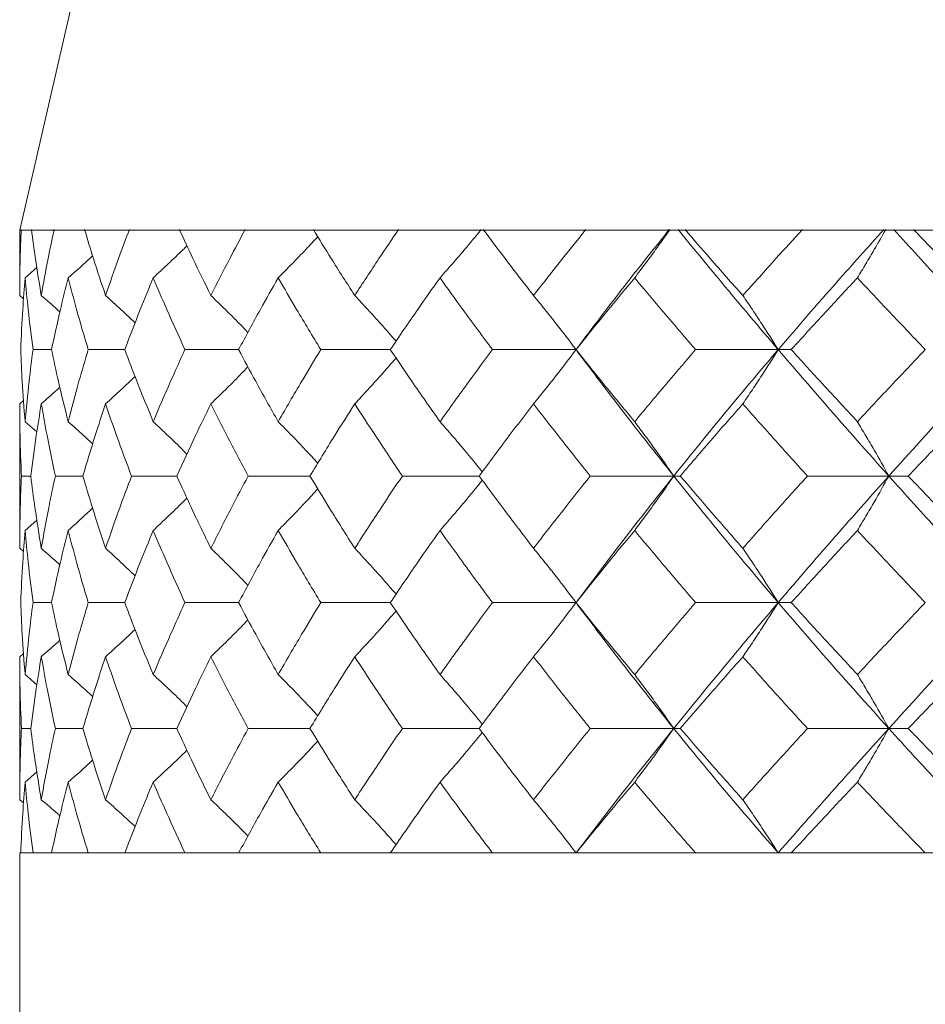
# Model space of a CAD drawing. Header units: inches. Extents: x 1.4 to 30, y 0.7 to 21.5.
# Tile 63 of 93: x 12.383 to 12.609, y 19.524 to 19.77. Entities that reach past the tile are written whole.
import ezdxf

# ---------------------------------------------------------------- set-up
doc = ezdxf.new("R2010")
doc.units = ezdxf.units.IN
doc.header["$MEASUREMENT"] = 0

msp = doc.modelspace()

# ---------------------------------------------------------------- linework, layer by layer
at = {"color": 7, "linetype": 'Continuous', "lineweight": 15}
for p, q in [((12.5783, 20.562), (12.3833, 19.71736)), ((12.3833, 19.71736), (12.3833, 19.70103)), ((12.3833, 19.71736), (12.38367, 19.71736)), ((12.38589, 19.71736), (12.38367, 19.71736)), ((12.38588, 19.71736), (12.38623, 19.71736)), ((12.38623, 19.71736), (12.39188, 19.71736)), ((12.39869, 19.71736), (12.39188, 19.71736)), ((12.39866, 19.71736), (12.39949, 19.71736)), ((12.39949, 19.71736), (12.41065, 19.71736)), ((12.42188, 19.71736), (12.41065, 19.71736)), ((12.42183, 19.71736), (12.42313, 19.71736)), ((12.42313, 19.71736), (12.43952, 19.71736)), ((12.45489, 19.71736), (12.43952, 19.71736)), ((12.45483, 19.71736), (12.45655, 19.71736)), ((12.45655, 19.71736), (12.47777, 19.71736)), ((12.49691, 19.71736), (12.47777, 19.71736)), ((12.49684, 19.71736), (12.49895, 19.71736)), ((12.49895, 19.71736), (12.52447, 19.71736)), ((12.54691, 19.71736), (12.52447, 19.71736)), ((12.54682, 19.71736), (12.54927, 19.71736)), ((12.54927, 19.71736), (12.57847, 19.71736)), ((12.60365, 19.71736), (12.57847, 19.71736)), ((12.60356, 19.71736), (12.60628, 19.71736)), ((12.60628, 19.71736), (12.63844, 19.71736)), ((12.38465, 19.70546), (12.38758, 19.70799)), ((12.3833, 19.70103), (12.38425, 19.70021)), ((12.39124, 19.68755), (12.38662, 19.68755)), ((12.40951, 19.68755), (12.40039, 19.68755)), ((12.4379, 19.68755), (12.42451, 19.68755)), ((12.47573, 19.68755), (12.45839, 19.68755)), ((12.52205, 19.68755), (12.50119, 19.68755)), ((12.57246, 19.68755), (12.55186, 19.68755)), ((12.57246, 19.68755), (12.57572, 19.68755)), ((12.3833, 19.67402), (12.38427, 19.67486)), ((12.3833, 19.67402), (12.3833, 19.63798)), ((12.38465, 19.66956), (12.38757, 19.66702)), ((12.38605, 19.65601), (12.38374, 19.65601)), ((12.39907, 19.65601), (12.39219, 19.65601)), ((12.42248, 19.65601), (12.41119, 19.65601)), ((12.45569, 19.65601), (12.44027, 19.65601)), ((12.49789, 19.65601), (12.47873, 19.65601)), ((12.54641, 19.65601), (12.52561, 19.65601)), ((12.54641, 19.65601), (12.54805, 19.65601)), ((12.60004, 19.65601), (12.57976, 19.65601)), ((12.60004, 19.65601), (12.60491, 19.65601)), ((12.38465, 19.64244), (12.38759, 19.64501)), ((12.3833, 19.63798), (12.38425, 19.63716)), ((12.39124, 19.62444), (12.38662, 19.62444)), ((12.40951, 19.62444), (12.40039, 19.62444)), ((12.4379, 19.62444), (12.42451, 19.62444)), ((12.47573, 19.62444), (12.45839, 19.62444)), ((12.52205, 19.62444), (12.50119, 19.62444)), ((12.57246, 19.62444), (12.55186, 19.62444)), ((12.57246, 19.62444), (12.57572, 19.62444)), ((12.3833, 19.61093), (12.38427, 19.61176)), ((12.3833, 19.61093), (12.3833, 19.57527)), ((12.38465, 19.60649), (12.38757, 19.60396)), ((12.38605, 19.59304), (12.38374, 19.59304)), ((12.39907, 19.59304), (12.39219, 19.59304)), ((12.42248, 19.59304), (12.41119, 19.59304)), ((12.45569, 19.59304), (12.44027, 19.59304)), ((12.49789, 19.59304), (12.47873, 19.59304)), ((12.54641, 19.59304), (12.52561, 19.59304)), ((12.54641, 19.59304), (12.54805, 19.59304)), ((12.60004, 19.59304), (12.57976, 19.59304)), ((12.60004, 19.59304), (12.60491, 19.59304)), ((12.38465, 19.57966), (12.38759, 19.58218)), ((12.3833, 19.57527), (12.38425, 19.57446)), ((12.3833, 19.562), (12.3833, 18.312)), ((12.3833, 19.562), (13.2583, 19.562)), ((12.38662, 19.562), (12.38355, 19.562)), ((12.40039, 19.562), (12.39124, 19.562)), ((12.42451, 19.562), (12.40951, 19.562)), ((12.45839, 19.562), (12.4379, 19.562)), ((12.50119, 19.562), (12.47573, 19.562)), ((12.55186, 19.562), (12.52205, 19.562)), ((12.60915, 19.562), (12.57572, 19.562))]:
    msp.add_line(p, q, dxfattribs=at)
at = {"color": 7, "linetype": 'Continuous', "lineweight": 15, "flags": 128}
for points in [[(12.52205, 19.68755), (12.52205, 19.68755)], [(12.52205, 19.62444), (12.52205, 19.62444)]]:
    msp.add_lwpolyline(points, dxfattribs=at)
at = {"color": 7, "linetype": 'Continuous', "lineweight": 15}
for points, knots in [([(12.3833, 19.70103), (12.38332, 19.70411), (12.38335, 19.7096), (12.38358, 19.71508), (12.38367, 19.71748)], [0, 0, 0, 0, 0.560705, 1, 1, 1, 1]), ([(12.38869, 19.70103), (12.38818, 19.70411), (12.38727, 19.7096), (12.38655, 19.71508), (12.38623, 19.71748)], [0, 0, 0, 0, 0.560705, 1, 1, 1, 1]), ([(12.38869, 19.70103), (12.38923, 19.70411), (12.39021, 19.7096), (12.39137, 19.71508), (12.39188, 19.71748)], [0, 0, 0, 0, 0.560705, 1, 1, 1, 1]), ([(12.40471, 19.70103), (12.40369, 19.70411), (12.40186, 19.7096), (12.40021, 19.71508), (12.39948, 19.71748)], [0, 0, 0, 0, 0.560705, 1, 1, 1, 1]), ([(12.40471, 19.70103), (12.40578, 19.70411), (12.40767, 19.7096), (12.40974, 19.71508), (12.41066, 19.71748)], [0, 0, 0, 0, 0.5607053, 1, 1, 1, 1]), ([(12.43098, 19.70103), (12.42947, 19.70411), (12.42677, 19.7096), (12.42423, 19.71508), (12.42311, 19.71748)], [0, 0, 0, 0, 0.560705, 1, 1, 1, 1]), ([(12.43098, 19.70103), (12.43254, 19.70411), (12.4353, 19.7096), (12.43824, 19.71508), (12.43953, 19.71748)], [0, 0, 0, 0, 0.5607053, 1, 1, 1, 1]), ([(12.46686, 19.70103), (12.46489, 19.70411), (12.46137, 19.7096), (12.45801, 19.71508), (12.45653, 19.71748)], [0, 0, 0, 0, 0.560705, 1, 1, 1, 1]), ([(12.46686, 19.70103), (12.46886, 19.70411), (12.47242, 19.7096), (12.47615, 19.71508), (12.47779, 19.71748)], [0, 0, 0, 0, 0.560705, 1, 1, 1, 1]), ([(12.48812, 19.70546), (12.48915, 19.70662), (12.49121, 19.70894), (12.49465, 19.71294), (12.49703, 19.71583), (12.49842, 19.7175)], [0, 0, 0, 0, 0.295125, 0.59025, 1, 1, 1, 1]), ([(12.51144, 19.70103), (12.50907, 19.70411), (12.50483, 19.7096), (12.50072, 19.71508), (12.49892, 19.71748)], [0, 0, 0, 0, 0.560705, 1, 1, 1, 1]), ([(12.51144, 19.70103), (12.51384, 19.70411), (12.51813, 19.7096), (12.52255, 19.71508), (12.52449, 19.71748)], [0, 0, 0, 0, 0.560705, 1, 1, 1, 1]), ([(12.52205, 19.68755), (12.52628, 19.69316), (12.53382, 19.70316), (12.5418, 19.71312), (12.5453, 19.71749)], [0, 0, 0, 0, 0.561157, 1, 1, 1, 1]), ([(12.53667, 19.70546), (12.53755, 19.70662), (12.5393, 19.70894), (12.54224, 19.71294), (12.54428, 19.71583), (12.54546, 19.7175)], [0, 0, 0, 0, 0.295125, 0.59025, 1, 1, 1, 1]), ([(12.57246, 19.68755), (12.5677, 19.69316), (12.55923, 19.70316), (12.55109, 19.71312), (12.54752, 19.71749)], [0, 0, 0, 0, 0.561157, 1, 1, 1, 1]), ([(12.56364, 19.70103), (12.56092, 19.70411), (12.55607, 19.7096), (12.55132, 19.71508), (12.54924, 19.71748)], [0, 0, 0, 0, 0.560705, 1, 1, 1, 1]), ([(12.56364, 19.70103), (12.56639, 19.70411), (12.57128, 19.7096), (12.57629, 19.71508), (12.57849, 19.71748)], [0, 0, 0, 0, 0.560705, 1, 1, 1, 1]), ([(12.57246, 19.68755), (12.57729, 19.69316), (12.5859, 19.70316), (12.59486, 19.71312), (12.5988, 19.71749)], [0, 0, 0, 0, 0.561157, 1, 1, 1, 1]), ([(12.59221, 19.70546), (12.59291, 19.70662), (12.59433, 19.70894), (12.59669, 19.71294), (12.59833, 19.71583), (12.59928, 19.7175)], [0, 0, 0, 0, 0.295125, 0.59025, 1, 1, 1, 1]), ([(12.62899, 19.68755), (12.62374, 19.69316), (12.61438, 19.70316), (12.60529, 19.71312), (12.6013, 19.71749)], [0, 0, 0, 0, 0.561157, 1, 1, 1, 1]), ([(12.62218, 19.70103), (12.61918, 19.70411), (12.61383, 19.7096), (12.60856, 19.71508), (12.60624, 19.71748)], [0, 0, 0, 0, 0.560705, 1, 1, 1, 1]), ([(12.4166, 19.70546), (12.41785, 19.70662), (12.42035, 19.70894), (12.42315, 19.7116), (12.42468, 19.71312), (12.425, 19.71344)], [0, 0, 0, 0, 0.442126, 0.884252, 1, 1, 1, 1]), ([(12.44777, 19.70546), (12.44892, 19.70662), (12.45123, 19.70894), (12.45452, 19.71235), (12.45664, 19.71463), (12.45763, 19.7157)], [0, 0, 0, 0, 0.3462, 0.6924, 1, 1, 1, 1]), ([(12.39539, 19.70546), (12.39671, 19.70661), (12.39876, 19.70842), (12.40077, 19.71026), (12.40149, 19.71092)], [0, 0, 0, 0, 0.642813, 1, 1, 1, 1]), ([(12.38355, 19.68755), (12.3837, 19.6909), (12.38396, 19.69687), (12.38444, 19.70284), (12.38465, 19.70546)], [0, 0, 0, 0, 0.560596, 1, 1, 1, 1]), ([(12.38662, 19.68755), (12.3862, 19.6909), (12.38543, 19.69687), (12.38489, 19.70284), (12.38465, 19.70546)], [0, 0, 0, 0, 0.560596, 1, 1, 1, 1]), ([(12.39124, 19.68755), (12.39196, 19.6909), (12.39324, 19.69687), (12.39473, 19.70284), (12.39539, 19.70546)], [0, 0, 0, 0, 0.5605962, 1, 1, 1, 1]), ([(12.40039, 19.68755), (12.3994, 19.6909), (12.39763, 19.69687), (12.39607, 19.70284), (12.39539, 19.70546)], [0, 0, 0, 0, 0.560596, 1, 1, 1, 1]), ([(12.40951, 19.68755), (12.41078, 19.6909), (12.41304, 19.69687), (12.41552, 19.70284), (12.4166, 19.70546)], [0, 0, 0, 0, 0.5605962, 1, 1, 1, 1]), ([(12.42451, 19.68755), (12.42298, 19.6909), (12.42025, 19.69687), (12.41772, 19.70284), (12.4166, 19.70546)], [0, 0, 0, 0, 0.560596, 1, 1, 1, 1]), ([(12.4379, 19.68755), (12.43969, 19.6909), (12.44289, 19.69687), (12.44628, 19.70284), (12.44777, 19.70546)], [0, 0, 0, 0, 0.560596, 1, 1, 1, 1]), ([(12.45839, 19.68755), (12.45635, 19.6909), (12.45273, 19.69687), (12.44928, 19.70284), (12.44777, 19.70546)], [0, 0, 0, 0, 0.560596, 1, 1, 1, 1]), ([(12.47573, 19.68755), (12.478, 19.6909), (12.48204, 19.69687), (12.48627, 19.70284), (12.48812, 19.70546)], [0, 0, 0, 0, 0.560596, 1, 1, 1, 1]), ([(12.50119, 19.68755), (12.4987, 19.6909), (12.49427, 19.69687), (12.49, 19.70284), (12.48812, 19.70546)], [0, 0, 0, 0, 0.560596, 1, 1, 1, 1]), ([(12.52205, 19.68755), (12.52474, 19.6909), (12.52954, 19.69687), (12.53449, 19.70284), (12.53667, 19.70546)], [0, 0, 0, 0, 0.5605962, 1, 1, 1, 1]), ([(12.55186, 19.68755), (12.54898, 19.6909), (12.54386, 19.69687), (12.53886, 19.70284), (12.53667, 19.70546)], [0, 0, 0, 0, 0.560596, 1, 1, 1, 1]), ([(12.57572, 19.68755), (12.57877, 19.6909), (12.5842, 19.69687), (12.58976, 19.70284), (12.59221, 19.70546)], [0, 0, 0, 0, 0.560596, 1, 1, 1, 1]), ([(12.60915, 19.68755), (12.60596, 19.6909), (12.60026, 19.69687), (12.59467, 19.70284), (12.59221, 19.70546)], [0, 0, 0, 0, 0.560596, 1, 1, 1, 1]), ([(12.38869, 19.70103), (12.39003, 19.69987), (12.39158, 19.69853), (12.39311, 19.69715), (12.39332, 19.69696)], [0, 0, 0, 0, 0.861338, 1, 1, 1, 1]), ([(12.40471, 19.70103), (12.406, 19.69987), (12.40848, 19.69763), (12.41092, 19.69534), (12.41209, 19.69424)], [0, 0, 0, 0, 0.518811, 1, 1, 1, 1]), ([(12.43098, 19.70103), (12.43219, 19.69987), (12.4346, 19.69754), (12.43768, 19.69448), (12.43953, 19.69255), (12.44022, 19.69183)], [0, 0, 0, 0, 0.385925, 0.771851, 1, 1, 1, 1]), ([(12.46686, 19.70103), (12.46795, 19.69987), (12.47014, 19.69754), (12.47358, 19.69376), (12.4759, 19.69109), (12.47716, 19.68964)], [0, 0, 0, 0, 0.3130758, 0.6261517, 1, 1, 1, 1]), ([(12.51144, 19.70103), (12.5124, 19.69987), (12.51431, 19.69754), (12.51786, 19.69308), (12.52042, 19.6897), (12.52205, 19.68755)], [0, 0, 0, 0, 0.2651905, 0.5303811, 1, 1, 1, 1]), ([(12.56364, 19.70103), (12.56444, 19.69987), (12.56603, 19.69754), (12.56898, 19.69308), (12.5711, 19.6897), (12.57246, 19.68755)], [0, 0, 0, 0, 0.265191, 0.530381, 1, 1, 1, 1]), ([(12.38465, 19.66956), (12.38438, 19.67292), (12.38391, 19.67892), (12.38366, 19.68491), (12.38355, 19.68755)], [0, 0, 0, 0, 0.56036, 1, 1, 1, 1]), ([(12.38465, 19.66956), (12.38496, 19.67292), (12.38551, 19.67892), (12.38628, 19.68491), (12.38662, 19.68755)], [0, 0, 0, 0, 0.56036, 1, 1, 1, 1]), ([(12.39539, 19.66956), (12.39456, 19.67292), (12.39307, 19.67892), (12.3918, 19.68491), (12.39124, 19.68755)], [0, 0, 0, 0, 0.56036, 1, 1, 1, 1]), ([(12.39539, 19.66956), (12.39627, 19.67292), (12.39783, 19.67892), (12.39961, 19.68491), (12.40039, 19.68755)], [0, 0, 0, 0, 0.56036, 1, 1, 1, 1]), ([(12.4166, 19.66956), (12.41522, 19.67292), (12.41276, 19.67892), (12.4105, 19.68491), (12.40951, 19.68755)], [0, 0, 0, 0, 0.56036, 1, 1, 1, 1]), ([(12.4166, 19.66956), (12.41802, 19.67292), (12.42056, 19.67892), (12.4233, 19.68491), (12.42451, 19.68755)], [0, 0, 0, 0, 0.56036, 1, 1, 1, 1]), ([(12.44777, 19.66956), (12.44588, 19.67292), (12.4425, 19.67892), (12.43931, 19.68491), (12.4379, 19.68755)], [0, 0, 0, 0, 0.56036, 1, 1, 1, 1]), ([(12.44777, 19.66956), (12.4497, 19.67292), (12.45315, 19.67892), (12.45679, 19.68491), (12.45839, 19.68755)], [0, 0, 0, 0, 0.56036, 1, 1, 1, 1]), ([(12.48812, 19.66956), (12.48576, 19.67292), (12.48155, 19.67892), (12.47751, 19.68491), (12.47573, 19.68755)], [0, 0, 0, 0, 0.56036, 1, 1, 1, 1]), ([(12.48812, 19.66956), (12.49052, 19.67292), (12.49479, 19.67892), (12.49923, 19.68491), (12.50119, 19.68755)], [0, 0, 0, 0, 0.56036, 1, 1, 1, 1]), ([(12.51144, 19.67402), (12.51239, 19.67519), (12.5143, 19.67752), (12.51786, 19.682), (12.52041, 19.68538), (12.52205, 19.68755)], [0, 0, 0, 0, 0.264833, 0.529665, 1, 1, 1, 1]), ([(12.53667, 19.66956), (12.5339, 19.67292), (12.52896, 19.67892), (12.52416, 19.68491), (12.52205, 19.68755)], [0, 0, 0, 0, 0.56036, 1, 1, 1, 1]), ([(12.54641, 19.65601), (12.54174, 19.6619), (12.53341, 19.67243), (12.52552, 19.68293), (12.52205, 19.68755)], [0, 0, 0, 0, 0.560487, 1, 1, 1, 1]), ([(12.53667, 19.66956), (12.53947, 19.67292), (12.54446, 19.67892), (12.5496, 19.68491), (12.55186, 19.68755)], [0, 0, 0, 0, 0.56036, 1, 1, 1, 1]), ([(12.54641, 19.65601), (12.55116, 19.6619), (12.55965, 19.67243), (12.56855, 19.68293), (12.57246, 19.68755)], [0, 0, 0, 0, 0.560487, 1, 1, 1, 1]), ([(12.56364, 19.67402), (12.56444, 19.67519), (12.56602, 19.67752), (12.56898, 19.682), (12.5711, 19.68538), (12.57246, 19.68755)], [0, 0, 0, 0, 0.264833, 0.529665, 1, 1, 1, 1]), ([(12.60004, 19.65601), (12.5948, 19.6619), (12.58543, 19.67243), (12.57642, 19.68293), (12.57246, 19.68755)], [0, 0, 0, 0, 0.560487, 1, 1, 1, 1]), ([(12.59221, 19.66956), (12.5891, 19.67292), (12.58355, 19.67892), (12.57811, 19.68491), (12.57572, 19.68755)], [0, 0, 0, 0, 0.56036, 1, 1, 1, 1]), ([(12.59221, 19.66956), (12.59534, 19.67292), (12.60093, 19.67892), (12.60664, 19.68491), (12.60915, 19.68755)], [0, 0, 0, 0, 0.56036, 1, 1, 1, 1]), ([(12.60004, 19.65601), (12.60536, 19.6619), (12.61485, 19.67243), (12.62467, 19.68293), (12.62899, 19.68755)], [0, 0, 0, 0, 0.560487, 1, 1, 1, 1]), ([(12.46686, 19.67402), (12.46795, 19.67519), (12.47013, 19.67752), (12.47357, 19.68131), (12.47589, 19.68399), (12.47715, 19.68544)], [0, 0, 0, 0, 0.3127133, 0.6254267, 1, 1, 1, 1]), ([(12.43098, 19.67402), (12.43219, 19.67519), (12.43459, 19.67752), (12.43767, 19.68059), (12.43952, 19.68253), (12.44021, 19.68325)], [0, 0, 0, 0, 0.385622, 0.771244, 1, 1, 1, 1]), ([(12.40471, 19.67402), (12.406, 19.67518), (12.40847, 19.67743), (12.4109, 19.67973), (12.41207, 19.68083)], [0, 0, 0, 0, 0.5188261, 1, 1, 1, 1]), ([(12.38869, 19.67402), (12.39002, 19.67518), (12.39158, 19.67654), (12.39311, 19.67792), (12.39333, 19.67812)], [0, 0, 0, 0, 0.858066, 1, 1, 1, 1]), ([(12.38374, 19.65601), (12.3836, 19.65937), (12.38335, 19.66538), (12.38331, 19.67138), (12.3833, 19.67402)], [0, 0, 0, 0, 0.560181, 1, 1, 1, 1]), ([(12.38605, 19.65601), (12.38649, 19.65937), (12.38726, 19.66538), (12.38825, 19.67138), (12.38869, 19.67402)], [0, 0, 0, 0, 0.560181, 1, 1, 1, 1]), ([(12.39219, 19.65601), (12.39148, 19.65937), (12.3902, 19.66538), (12.38915, 19.67138), (12.38869, 19.67402)], [0, 0, 0, 0, 0.560181, 1, 1, 1, 1]), ([(12.39907, 19.65601), (12.40007, 19.65937), (12.40185, 19.66538), (12.40384, 19.67138), (12.40471, 19.67402)], [0, 0, 0, 0, 0.560181, 1, 1, 1, 1]), ([(12.41119, 19.65601), (12.40992, 19.65937), (12.40767, 19.66538), (12.40561, 19.67138), (12.40471, 19.67402)], [0, 0, 0, 0, 0.560181, 1, 1, 1, 1]), ([(12.42248, 19.65601), (12.42401, 19.65937), (12.42675, 19.66538), (12.42969, 19.67138), (12.43098, 19.67402)], [0, 0, 0, 0, 0.560181, 1, 1, 1, 1]), ([(12.44027, 19.65601), (12.43849, 19.65937), (12.4353, 19.66538), (12.4323, 19.67138), (12.43098, 19.67402)], [0, 0, 0, 0, 0.560181, 1, 1, 1, 1]), ([(12.45569, 19.65601), (12.45773, 19.65937), (12.46136, 19.66538), (12.46518, 19.67138), (12.46686, 19.67402)], [0, 0, 0, 0, 0.560181, 1, 1, 1, 1]), ([(12.47873, 19.65601), (12.47647, 19.65937), (12.47243, 19.66538), (12.46856, 19.67138), (12.46686, 19.67402)], [0, 0, 0, 0, 0.5601813, 1, 1, 1, 1]), ([(12.49789, 19.65601), (12.50038, 19.65937), (12.50482, 19.66538), (12.50942, 19.67138), (12.51144, 19.67402)], [0, 0, 0, 0, 0.560181, 1, 1, 1, 1]), ([(12.52561, 19.65601), (12.52293, 19.65937), (12.51813, 19.66538), (12.51348, 19.67138), (12.51144, 19.67402)], [0, 0, 0, 0, 0.560181, 1, 1, 1, 1]), ([(12.54805, 19.65601), (12.55092, 19.65937), (12.55606, 19.66538), (12.56133, 19.67138), (12.56364, 19.67402)], [0, 0, 0, 0, 0.560181, 1, 1, 1, 1]), ([(12.57976, 19.65601), (12.57672, 19.65937), (12.57129, 19.66538), (12.56598, 19.67138), (12.56364, 19.67402)], [0, 0, 0, 0, 0.560181, 1, 1, 1, 1]), ([(12.60491, 19.65601), (12.60811, 19.65937), (12.61381, 19.66538), (12.61962, 19.67138), (12.62218, 19.67402)], [0, 0, 0, 0, 0.560181, 1, 1, 1, 1]), ([(12.39539, 19.66956), (12.3967, 19.6684), (12.39876, 19.66658), (12.40078, 19.66471), (12.4015, 19.66404)], [0, 0, 0, 0, 0.63888, 1, 1, 1, 1]), ([(12.4166, 19.66956), (12.41785, 19.6684), (12.42034, 19.66606), (12.42314, 19.66337), (12.42468, 19.66182), (12.42501, 19.66149)], [0, 0, 0, 0, 0.43957, 0.879139, 1, 1, 1, 1]), ([(12.44777, 19.66956), (12.44892, 19.6684), (12.45122, 19.66606), (12.45452, 19.66262), (12.45663, 19.6603), (12.45764, 19.65919)], [0, 0, 0, 0, 0.3442497, 0.6884995, 1, 1, 1, 1]), ([(12.48812, 19.66956), (12.48915, 19.6684), (12.4912, 19.66606), (12.49473, 19.66191), (12.4972, 19.65887), (12.49867, 19.65705)], [0, 0, 0, 0, 0.286355, 0.57271, 1, 1, 1, 1]), ([(12.53667, 19.66956), (12.53754, 19.6684), (12.53929, 19.66606), (12.54256, 19.66157), (12.54491, 19.65818), (12.54641, 19.65601)], [0, 0, 0, 0, 0.264562, 0.529124, 1, 1, 1, 1]), ([(12.59221, 19.66956), (12.59291, 19.6684), (12.59432, 19.66606), (12.59695, 19.66157), (12.59884, 19.65818), (12.60004, 19.65601)], [0, 0, 0, 0, 0.264562, 0.529124, 1, 1, 1, 1]), ([(12.3833, 19.63798), (12.38332, 19.64135), (12.38336, 19.64736), (12.38362, 19.65336), (12.38374, 19.65601)], [0, 0, 0, 0, 0.559944, 1, 1, 1, 1]), ([(12.38869, 19.63798), (12.38814, 19.64135), (12.38715, 19.64736), (12.38639, 19.65336), (12.38605, 19.65601)], [0, 0, 0, 0, 0.559944, 1, 1, 1, 1]), ([(12.38869, 19.63798), (12.38928, 19.64135), (12.39034, 19.64736), (12.39162, 19.65336), (12.39219, 19.65601)], [0, 0, 0, 0, 0.559944, 1, 1, 1, 1]), ([(12.40471, 19.63798), (12.4036, 19.64135), (12.40162, 19.64736), (12.39985, 19.65336), (12.39907, 19.65601)], [0, 0, 0, 0, 0.559944, 1, 1, 1, 1]), ([(12.40471, 19.63798), (12.40587, 19.64135), (12.40792, 19.64736), (12.41019, 19.65336), (12.41119, 19.65601)], [0, 0, 0, 0, 0.559944, 1, 1, 1, 1]), ([(12.43098, 19.63798), (12.42934, 19.64135), (12.42641, 19.64736), (12.42368, 19.65336), (12.42248, 19.65601)], [0, 0, 0, 0, 0.559944, 1, 1, 1, 1]), ([(12.43098, 19.63798), (12.43267, 19.64135), (12.43567, 19.64736), (12.43887, 19.65336), (12.44027, 19.65601)], [0, 0, 0, 0, 0.559944, 1, 1, 1, 1]), ([(12.46686, 19.63798), (12.46472, 19.64135), (12.46091, 19.64736), (12.45729, 19.65336), (12.45569, 19.65601)], [0, 0, 0, 0, 0.559944, 1, 1, 1, 1]), ([(12.46686, 19.63798), (12.46903, 19.64135), (12.4729, 19.64736), (12.47695, 19.65336), (12.47873, 19.65601)], [0, 0, 0, 0, 0.559944, 1, 1, 1, 1]), ([(12.48812, 19.64244), (12.48915, 19.64361), (12.4912, 19.64595), (12.49473, 19.6501), (12.49719, 19.65314), (12.49867, 19.65496)], [0, 0, 0, 0, 0.286338, 0.572676, 1, 1, 1, 1]), ([(12.51144, 19.63798), (12.50887, 19.64135), (12.50428, 19.64736), (12.49984, 19.65336), (12.49789, 19.65601)], [0, 0, 0, 0, 0.559944, 1, 1, 1, 1]), ([(12.51144, 19.63798), (12.51405, 19.64135), (12.5187, 19.64736), (12.5235, 19.65336), (12.52561, 19.65601)], [0, 0, 0, 0, 0.559944, 1, 1, 1, 1]), ([(12.52205, 19.62444), (12.52648, 19.63033), (12.53439, 19.64085), (12.54273, 19.65137), (12.54641, 19.65601)], [0, 0, 0, 0, 0.5597461, 1, 1, 1, 1]), ([(12.53667, 19.64244), (12.53754, 19.64361), (12.53929, 19.64595), (12.54256, 19.65044), (12.5449, 19.65383), (12.54641, 19.65601)], [0, 0, 0, 0, 0.264517, 0.529035, 1, 1, 1, 1]), ([(12.57246, 19.62444), (12.56749, 19.63033), (12.55861, 19.64085), (12.55014, 19.65137), (12.54641, 19.65601)], [0, 0, 0, 0, 0.5597461, 1, 1, 1, 1]), ([(12.56364, 19.63798), (12.5607, 19.64135), (12.55543, 19.64736), (12.5503, 19.65336), (12.54805, 19.65601)], [0, 0, 0, 0, 0.559944, 1, 1, 1, 1]), ([(12.56364, 19.63798), (12.56662, 19.64135), (12.57193, 19.64736), (12.57737, 19.65336), (12.57976, 19.65601)], [0, 0, 0, 0, 0.5599442, 1, 1, 1, 1]), ([(12.57246, 19.62444), (12.57751, 19.63033), (12.58654, 19.64085), (12.59592, 19.65137), (12.60004, 19.65601)], [0, 0, 0, 0, 0.559746, 1, 1, 1, 1]), ([(12.59221, 19.64244), (12.59291, 19.64361), (12.59432, 19.64595), (12.59695, 19.65044), (12.59883, 19.65383), (12.60004, 19.65601)], [0, 0, 0, 0, 0.264517, 0.529035, 1, 1, 1, 1]), ([(12.62899, 19.62444), (12.6235, 19.63033), (12.6137, 19.64085), (12.60422, 19.65137), (12.60004, 19.65601)], [0, 0, 0, 0, 0.559746, 1, 1, 1, 1]), ([(12.62218, 19.63798), (12.61893, 19.64135), (12.61312, 19.64736), (12.60742, 19.65336), (12.60491, 19.65601)], [0, 0, 0, 0, 0.559944, 1, 1, 1, 1]), ([(12.44777, 19.64244), (12.44892, 19.64361), (12.45122, 19.64595), (12.45451, 19.64939), (12.45663, 19.65171), (12.45763, 19.65282)], [0, 0, 0, 0, 0.344352, 0.688703, 1, 1, 1, 1]), ([(12.4166, 19.64244), (12.41785, 19.64361), (12.42034, 19.64595), (12.42314, 19.64864), (12.42467, 19.65019), (12.425, 19.65052)], [0, 0, 0, 0, 0.44001, 0.88002, 1, 1, 1, 1]), ([(12.39539, 19.64244), (12.3967, 19.64361), (12.39875, 19.64543), (12.40076, 19.64729), (12.40149, 19.64796)], [0, 0, 0, 0, 0.6403712, 1, 1, 1, 1]), ([(12.38355, 19.62444), (12.3837, 19.6278), (12.38396, 19.6338), (12.38444, 19.6398), (12.38465, 19.64244)], [0, 0, 0, 0, 0.559766, 1, 1, 1, 1]), ([(12.38662, 19.62444), (12.3862, 19.6278), (12.38543, 19.6338), (12.38489, 19.6398), (12.38465, 19.64244)], [0, 0, 0, 0, 0.559766, 1, 1, 1, 1]), ([(12.39124, 19.62444), (12.39196, 19.6278), (12.39324, 19.6338), (12.39473, 19.6398), (12.39539, 19.64244)], [0, 0, 0, 0, 0.5597658, 1, 1, 1, 1]), ([(12.40039, 19.62444), (12.3994, 19.6278), (12.39763, 19.6338), (12.39607, 19.6398), (12.39539, 19.64244)], [0, 0, 0, 0, 0.559766, 1, 1, 1, 1]), ([(12.40951, 19.62444), (12.41078, 19.6278), (12.41304, 19.6338), (12.41552, 19.6398), (12.4166, 19.64244)], [0, 0, 0, 0, 0.559766, 1, 1, 1, 1]), ([(12.42451, 19.62444), (12.42298, 19.6278), (12.42025, 19.6338), (12.41772, 19.6398), (12.4166, 19.64244)], [0, 0, 0, 0, 0.5597658, 1, 1, 1, 1]), ([(12.4379, 19.62444), (12.43969, 19.6278), (12.44289, 19.6338), (12.44628, 19.6398), (12.44777, 19.64244)], [0, 0, 0, 0, 0.559766, 1, 1, 1, 1]), ([(12.45839, 19.62444), (12.45635, 19.6278), (12.45273, 19.6338), (12.44929, 19.6398), (12.44777, 19.64244)], [0, 0, 0, 0, 0.559766, 1, 1, 1, 1]), ([(12.47573, 19.62444), (12.47799, 19.6278), (12.48205, 19.6338), (12.48627, 19.6398), (12.48812, 19.64244)], [0, 0, 0, 0, 0.559766, 1, 1, 1, 1]), ([(12.50119, 19.62444), (12.4987, 19.6278), (12.49427, 19.6338), (12.49, 19.6398), (12.48812, 19.64244)], [0, 0, 0, 0, 0.559766, 1, 1, 1, 1]), ([(12.52205, 19.62444), (12.52474, 19.6278), (12.52954, 19.6338), (12.53449, 19.6398), (12.53667, 19.64244)], [0, 0, 0, 0, 0.5597658, 1, 1, 1, 1]), ([(12.55186, 19.62444), (12.54898, 19.6278), (12.54385, 19.6338), (12.53886, 19.6398), (12.53667, 19.64244)], [0, 0, 0, 0, 0.559766, 1, 1, 1, 1]), ([(12.57572, 19.62444), (12.57877, 19.6278), (12.58421, 19.6338), (12.58976, 19.6398), (12.59221, 19.64244)], [0, 0, 0, 0, 0.559766, 1, 1, 1, 1]), ([(12.60915, 19.62444), (12.60596, 19.6278), (12.60025, 19.6338), (12.59467, 19.6398), (12.59221, 19.64244)], [0, 0, 0, 0, 0.559766, 1, 1, 1, 1]), ([(12.38869, 19.63798), (12.39002, 19.63682), (12.39158, 19.63547), (12.3931, 19.63408), (12.39332, 19.63389)], [0, 0, 0, 0, 0.85908, 1, 1, 1, 1]), ([(12.40471, 19.63798), (12.406, 19.63682), (12.40848, 19.63457), (12.41091, 19.63226), (12.41209, 19.63115)], [0, 0, 0, 0, 0.517612, 1, 1, 1, 1]), ([(12.43098, 19.63798), (12.43219, 19.63682), (12.43459, 19.63448), (12.43767, 19.63141), (12.43953, 19.62946), (12.44022, 19.62874)], [0, 0, 0, 0, 0.385109, 0.770218, 1, 1, 1, 1]), ([(12.46686, 19.63798), (12.46795, 19.63682), (12.47013, 19.63448), (12.47357, 19.63069), (12.47589, 19.628), (12.47716, 19.62654)], [0, 0, 0, 0, 0.312444, 0.624888, 1, 1, 1, 1]), ([(12.51144, 19.63798), (12.51239, 19.63682), (12.5143, 19.63448), (12.51785, 19.63), (12.52041, 19.62661), (12.52205, 19.62444)], [0, 0, 0, 0, 0.264668, 0.529335, 1, 1, 1, 1]), ([(12.56364, 19.63798), (12.56444, 19.63682), (12.56602, 19.63448), (12.56898, 19.63), (12.5711, 19.62661), (12.57246, 19.62444)], [0, 0, 0, 0, 0.264668, 0.529335, 1, 1, 1, 1]), ([(12.38465, 19.60649), (12.38438, 19.60983), (12.38391, 19.61581), (12.38366, 19.6218), (12.38355, 19.62444)], [0, 0, 0, 0, 0.559529, 1, 1, 1, 1]), ([(12.38465, 19.60649), (12.38496, 19.60983), (12.38551, 19.61581), (12.38628, 19.6218), (12.38662, 19.62444)], [0, 0, 0, 0, 0.559529, 1, 1, 1, 1]), ([(12.39539, 19.60649), (12.39456, 19.60983), (12.39307, 19.61581), (12.3918, 19.6218), (12.39124, 19.62444)], [0, 0, 0, 0, 0.559529, 1, 1, 1, 1]), ([(12.39539, 19.60649), (12.39626, 19.60983), (12.39783, 19.61581), (12.39961, 19.6218), (12.40039, 19.62444)], [0, 0, 0, 0, 0.559529, 1, 1, 1, 1]), ([(12.4166, 19.60649), (12.41522, 19.60983), (12.41276, 19.61581), (12.4105, 19.6218), (12.40951, 19.62444)], [0, 0, 0, 0, 0.559529, 1, 1, 1, 1]), ([(12.4166, 19.60649), (12.41802, 19.60983), (12.42057, 19.61581), (12.4233, 19.6218), (12.42451, 19.62444)], [0, 0, 0, 0, 0.559529, 1, 1, 1, 1]), ([(12.44777, 19.60649), (12.44588, 19.60983), (12.4425, 19.61581), (12.43931, 19.6218), (12.4379, 19.62444)], [0, 0, 0, 0, 0.559529, 1, 1, 1, 1]), ([(12.44777, 19.60649), (12.4497, 19.60983), (12.45315, 19.61581), (12.45679, 19.6218), (12.45839, 19.62444)], [0, 0, 0, 0, 0.559529, 1, 1, 1, 1]), ([(12.48812, 19.60649), (12.48576, 19.60983), (12.48155, 19.61581), (12.47751, 19.6218), (12.47573, 19.62444)], [0, 0, 0, 0, 0.559529, 1, 1, 1, 1]), ([(12.48812, 19.60649), (12.49052, 19.60983), (12.4948, 19.61581), (12.49923, 19.6218), (12.50119, 19.62444)], [0, 0, 0, 0, 0.559529, 1, 1, 1, 1]), ([(12.51144, 19.61093), (12.5124, 19.61209), (12.51431, 19.61442), (12.51786, 19.6189), (12.52041, 19.62228), (12.52205, 19.62444)], [0, 0, 0, 0, 0.264936, 0.529872, 1, 1, 1, 1]), ([(12.53667, 19.60649), (12.5339, 19.60983), (12.52895, 19.61581), (12.52416, 19.6218), (12.52205, 19.62444)], [0, 0, 0, 0, 0.559529, 1, 1, 1, 1]), ([(12.54641, 19.59304), (12.54174, 19.59888), (12.5334, 19.60933), (12.52552, 19.61982), (12.52205, 19.62444)], [0, 0, 0, 0, 0.559005, 1, 1, 1, 1]), ([(12.53667, 19.60649), (12.53946, 19.60983), (12.54446, 19.61581), (12.5496, 19.6218), (12.55186, 19.62444)], [0, 0, 0, 0, 0.559529, 1, 1, 1, 1]), ([(12.54641, 19.59304), (12.55116, 19.59888), (12.55966, 19.60933), (12.56854, 19.61982), (12.57246, 19.62444)], [0, 0, 0, 0, 0.559005, 1, 1, 1, 1]), ([(12.56364, 19.61093), (12.56444, 19.61209), (12.56603, 19.61442), (12.56898, 19.6189), (12.5711, 19.62228), (12.57246, 19.62444)], [0, 0, 0, 0, 0.264936, 0.529872, 1, 1, 1, 1]), ([(12.60004, 19.59304), (12.5948, 19.59888), (12.58542, 19.60933), (12.57643, 19.61982), (12.57246, 19.62444)], [0, 0, 0, 0, 0.559005, 1, 1, 1, 1]), ([(12.59221, 19.60649), (12.5891, 19.60983), (12.58354, 19.61581), (12.57812, 19.6218), (12.57572, 19.62444)], [0, 0, 0, 0, 0.559529, 1, 1, 1, 1]), ([(12.59221, 19.60649), (12.59534, 19.60983), (12.60094, 19.61581), (12.60664, 19.6218), (12.60915, 19.62444)], [0, 0, 0, 0, 0.559529, 1, 1, 1, 1]), ([(12.60004, 19.59304), (12.60536, 19.59888), (12.61487, 19.60933), (12.62467, 19.61982), (12.62899, 19.62444)], [0, 0, 0, 0, 0.559005, 1, 1, 1, 1]), ([(12.43098, 19.61093), (12.43219, 19.61209), (12.43459, 19.61442), (12.43768, 19.61748), (12.43953, 19.61942), (12.44021, 19.62014)], [0, 0, 0, 0, 0.385863, 0.771726, 1, 1, 1, 1]), ([(12.46686, 19.61093), (12.46795, 19.61209), (12.47013, 19.61442), (12.47358, 19.61821), (12.47589, 19.62088), (12.47715, 19.62234)], [0, 0, 0, 0, 0.312863, 0.625727, 1, 1, 1, 1]), ([(12.40471, 19.61093), (12.406, 19.61209), (12.40847, 19.61433), (12.4109, 19.61662), (12.41207, 19.61772)], [0, 0, 0, 0, 0.519287, 1, 1, 1, 1]), ([(12.38869, 19.61093), (12.39002, 19.61209), (12.39158, 19.61344), (12.39311, 19.61482), (12.39333, 19.61501)], [0, 0, 0, 0, 0.858984, 1, 1, 1, 1]), ([(12.38374, 19.59304), (12.3836, 19.59637), (12.38335, 19.60233), (12.38331, 19.6083), (12.3833, 19.61093)], [0, 0, 0, 0, 0.559351, 1, 1, 1, 1]), ([(12.38605, 19.59304), (12.38649, 19.59637), (12.38726, 19.60233), (12.38825, 19.6083), (12.38869, 19.61093)], [0, 0, 0, 0, 0.559351, 1, 1, 1, 1]), ([(12.39219, 19.59304), (12.39148, 19.59637), (12.3902, 19.60233), (12.38915, 19.6083), (12.38869, 19.61093)], [0, 0, 0, 0, 0.559351, 1, 1, 1, 1]), ([(12.39907, 19.59304), (12.40007, 19.59637), (12.40185, 19.60233), (12.40384, 19.6083), (12.40471, 19.61093)], [0, 0, 0, 0, 0.559351, 1, 1, 1, 1]), ([(12.41119, 19.59304), (12.40992, 19.59637), (12.40766, 19.60233), (12.40562, 19.6083), (12.40471, 19.61093)], [0, 0, 0, 0, 0.559351, 1, 1, 1, 1]), ([(12.42248, 19.59304), (12.42401, 19.59637), (12.42676, 19.60233), (12.42969, 19.6083), (12.43098, 19.61093)], [0, 0, 0, 0, 0.559351, 1, 1, 1, 1]), ([(12.44027, 19.59304), (12.43849, 19.59637), (12.4353, 19.60233), (12.4323, 19.6083), (12.43098, 19.61093)], [0, 0, 0, 0, 0.559351, 1, 1, 1, 1]), ([(12.45569, 19.59304), (12.45772, 19.59637), (12.46136, 19.60233), (12.46518, 19.6083), (12.46686, 19.61093)], [0, 0, 0, 0, 0.559351, 1, 1, 1, 1]), ([(12.47873, 19.59304), (12.47647, 19.59637), (12.47242, 19.60233), (12.46856, 19.6083), (12.46686, 19.61093)], [0, 0, 0, 0, 0.559351, 1, 1, 1, 1]), ([(12.49789, 19.59304), (12.50038, 19.59637), (12.50482, 19.60233), (12.50942, 19.6083), (12.51144, 19.61093)], [0, 0, 0, 0, 0.559351, 1, 1, 1, 1]), ([(12.52561, 19.59304), (12.52293, 19.59637), (12.51813, 19.60233), (12.51349, 19.6083), (12.51144, 19.61093)], [0, 0, 0, 0, 0.559351, 1, 1, 1, 1]), ([(12.54805, 19.59304), (12.55092, 19.59637), (12.55606, 19.60233), (12.56132, 19.6083), (12.56364, 19.61093)], [0, 0, 0, 0, 0.559351, 1, 1, 1, 1]), ([(12.57976, 19.59304), (12.57672, 19.59637), (12.57128, 19.60233), (12.56598, 19.6083), (12.56364, 19.61093)], [0, 0, 0, 0, 0.559351, 1, 1, 1, 1]), ([(12.60491, 19.59304), (12.60811, 19.59637), (12.61382, 19.60233), (12.61962, 19.6083), (12.62218, 19.61093)], [0, 0, 0, 0, 0.559351, 1, 1, 1, 1]), ([(12.39539, 19.60649), (12.3967, 19.60533), (12.39876, 19.60352), (12.40078, 19.60166), (12.4015, 19.601)], [0, 0, 0, 0, 0.640751, 1, 1, 1, 1]), ([(12.4166, 19.60649), (12.41785, 19.60533), (12.42035, 19.603), (12.42315, 19.60033), (12.42469, 19.59879), (12.42501, 19.59847)], [0, 0, 0, 0, 0.440996, 0.881992, 1, 1, 1, 1]), ([(12.44777, 19.60649), (12.44892, 19.60533), (12.45123, 19.603), (12.45452, 19.59958), (12.45664, 19.59728), (12.45763, 19.5962)], [0, 0, 0, 0, 0.3454333, 0.6908667, 1, 1, 1, 1]), ([(12.48812, 19.60649), (12.48915, 19.60533), (12.49121, 19.603), (12.49474, 19.59888), (12.4972, 19.59587), (12.49867, 19.59408)], [0, 0, 0, 0, 0.287369, 0.574737, 1, 1, 1, 1]), ([(12.53667, 19.60649), (12.53754, 19.60533), (12.5393, 19.603), (12.54256, 19.59854), (12.54491, 19.59518), (12.54641, 19.59304)], [0, 0, 0, 0, 0.265507, 0.531014, 1, 1, 1, 1]), ([(12.59221, 19.60649), (12.59291, 19.60533), (12.59433, 19.603), (12.59695, 19.59854), (12.59884, 19.59518), (12.60004, 19.59304)], [0, 0, 0, 0, 0.265507, 0.531014, 1, 1, 1, 1]), ([(12.3833, 19.57527), (12.38332, 19.57858), (12.38336, 19.58449), (12.38362, 19.59042), (12.38374, 19.59304)], [0, 0, 0, 0, 0.559115, 1, 1, 1, 1]), ([(12.38869, 19.57527), (12.38814, 19.57858), (12.38715, 19.58449), (12.38639, 19.59042), (12.38605, 19.59304)], [0, 0, 0, 0, 0.559115, 1, 1, 1, 1]), ([(12.38869, 19.57527), (12.38928, 19.57858), (12.39035, 19.58449), (12.39162, 19.59042), (12.39219, 19.59304)], [0, 0, 0, 0, 0.559115, 1, 1, 1, 1]), ([(12.40471, 19.57527), (12.4036, 19.57858), (12.40162, 19.58449), (12.39985, 19.59042), (12.39907, 19.59304)], [0, 0, 0, 0, 0.559115, 1, 1, 1, 1]), ([(12.40471, 19.57527), (12.40587, 19.57858), (12.40793, 19.58449), (12.41019, 19.59042), (12.41119, 19.59304)], [0, 0, 0, 0, 0.5591145, 1, 1, 1, 1]), ([(12.43098, 19.57527), (12.42934, 19.57858), (12.42641, 19.58449), (12.42368, 19.59042), (12.42248, 19.59304)], [0, 0, 0, 0, 0.559115, 1, 1, 1, 1]), ([(12.43098, 19.57527), (12.43267, 19.57858), (12.43567, 19.58449), (12.43887, 19.59042), (12.44027, 19.59304)], [0, 0, 0, 0, 0.559115, 1, 1, 1, 1]), ([(12.46686, 19.57527), (12.46472, 19.57858), (12.46091, 19.58449), (12.45729, 19.59042), (12.45569, 19.59304)], [0, 0, 0, 0, 0.559115, 1, 1, 1, 1]), ([(12.46686, 19.57527), (12.46902, 19.57858), (12.4729, 19.58449), (12.47695, 19.59042), (12.47873, 19.59304)], [0, 0, 0, 0, 0.559115, 1, 1, 1, 1]), ([(12.48812, 19.57966), (12.48915, 19.58081), (12.49122, 19.58313), (12.49475, 19.58722), (12.49721, 19.59022), (12.49867, 19.592)], [0, 0, 0, 0, 0.2880463, 0.5760928, 1, 1, 1, 1]), ([(12.51144, 19.57527), (12.50887, 19.57858), (12.50427, 19.58449), (12.49984, 19.59042), (12.49789, 19.59304)], [0, 0, 0, 0, 0.559115, 1, 1, 1, 1]), ([(12.51144, 19.57527), (12.51404, 19.57858), (12.5187, 19.58449), (12.5235, 19.59042), (12.52561, 19.59304)], [0, 0, 0, 0, 0.559115, 1, 1, 1, 1]), ([(12.52205, 19.562), (12.52647, 19.56776), (12.5344, 19.57808), (12.54273, 19.58846), (12.54641, 19.59304)], [0, 0, 0, 0, 0.558266, 1, 1, 1, 1]), ([(12.53667, 19.57966), (12.53755, 19.58081), (12.53931, 19.58313), (12.54257, 19.58756), (12.54492, 19.59091), (12.54641, 19.59304)], [0, 0, 0, 0, 0.266089, 0.532178, 1, 1, 1, 1]), ([(12.57246, 19.562), (12.56749, 19.56776), (12.55859, 19.57808), (12.55014, 19.58846), (12.54641, 19.59304)], [0, 0, 0, 0, 0.558266, 1, 1, 1, 1]), ([(12.56364, 19.57527), (12.5607, 19.57858), (12.55543, 19.58449), (12.5503, 19.59042), (12.54805, 19.59304)], [0, 0, 0, 0, 0.559115, 1, 1, 1, 1]), ([(12.56364, 19.57527), (12.56662, 19.57858), (12.57194, 19.58449), (12.57737, 19.59042), (12.57976, 19.59304)], [0, 0, 0, 0, 0.559115, 1, 1, 1, 1]), ([(12.57246, 19.562), (12.57751, 19.56776), (12.58655, 19.57808), (12.59591, 19.58846), (12.60004, 19.59304)], [0, 0, 0, 0, 0.558266, 1, 1, 1, 1]), ([(12.59221, 19.57966), (12.59292, 19.58081), (12.59433, 19.58313), (12.59696, 19.58756), (12.59884, 19.59091), (12.60004, 19.59304)], [0, 0, 0, 0, 0.266089, 0.532178, 1, 1, 1, 1]), ([(12.62899, 19.562), (12.6235, 19.56776), (12.61368, 19.57808), (12.60422, 19.58846), (12.60004, 19.59304)], [0, 0, 0, 0, 0.558266, 1, 1, 1, 1]), ([(12.62218, 19.57527), (12.61893, 19.57858), (12.61312, 19.58449), (12.60742, 19.59042), (12.60491, 19.59304)], [0, 0, 0, 0, 0.559115, 1, 1, 1, 1]), ([(12.44777, 19.57966), (12.44893, 19.58081), (12.45124, 19.58313), (12.45454, 19.58653), (12.45664, 19.58881), (12.45763, 19.58989)], [0, 0, 0, 0, 0.346433, 0.692866, 1, 1, 1, 1]), ([(12.4166, 19.57966), (12.41786, 19.58081), (12.42036, 19.58313), (12.42316, 19.58578), (12.42469, 19.5873), (12.425, 19.58761)], [0, 0, 0, 0, 0.442735, 0.88547, 1, 1, 1, 1]), ([(12.39539, 19.57966), (12.39671, 19.58081), (12.39876, 19.5826), (12.40077, 19.58444), (12.40149, 19.58509)], [0, 0, 0, 0, 0.644484, 1, 1, 1, 1]), ([(12.38355, 19.562), (12.3837, 19.56528), (12.38396, 19.57116), (12.38444, 19.57706), (12.38465, 19.57966)], [0, 0, 0, 0, 0.558937, 1, 1, 1, 1]), ([(12.38662, 19.562), (12.3862, 19.56528), (12.38543, 19.57116), (12.38489, 19.57706), (12.38465, 19.57966)], [0, 0, 0, 0, 0.558937, 1, 1, 1, 1]), ([(12.39124, 19.562), (12.39196, 19.56528), (12.39324, 19.57116), (12.39473, 19.57706), (12.39539, 19.57966)], [0, 0, 0, 0, 0.558937, 1, 1, 1, 1]), ([(12.40039, 19.562), (12.3994, 19.56528), (12.39763, 19.57116), (12.39607, 19.57706), (12.39539, 19.57966)], [0, 0, 0, 0, 0.558937, 1, 1, 1, 1]), ([(12.40951, 19.562), (12.41078, 19.56528), (12.41305, 19.57116), (12.41551, 19.57706), (12.4166, 19.57966)], [0, 0, 0, 0, 0.558937, 1, 1, 1, 1]), ([(12.42451, 19.562), (12.42298, 19.56528), (12.42024, 19.57116), (12.41772, 19.57706), (12.4166, 19.57966)], [0, 0, 0, 0, 0.558937, 1, 1, 1, 1]), ([(12.4379, 19.562), (12.43969, 19.56528), (12.4429, 19.57116), (12.44628, 19.57706), (12.44777, 19.57966)], [0, 0, 0, 0, 0.5589371, 1, 1, 1, 1]), ([(12.45839, 19.562), (12.45636, 19.56528), (12.45272, 19.57116), (12.44929, 19.57706), (12.44777, 19.57966)], [0, 0, 0, 0, 0.558937, 1, 1, 1, 1]), ([(12.47573, 19.562), (12.47799, 19.56528), (12.48205, 19.57116), (12.48626, 19.57706), (12.48812, 19.57966)], [0, 0, 0, 0, 0.558937, 1, 1, 1, 1]), ([(12.50119, 19.562), (12.4987, 19.56528), (12.49426, 19.57116), (12.49, 19.57706), (12.48812, 19.57966)], [0, 0, 0, 0, 0.558937, 1, 1, 1, 1]), ([(12.52205, 19.562), (12.52474, 19.56528), (12.52955, 19.57116), (12.53449, 19.57706), (12.53667, 19.57966)], [0, 0, 0, 0, 0.558937, 1, 1, 1, 1]), ([(12.55186, 19.562), (12.54898, 19.56528), (12.54385, 19.57116), (12.53886, 19.57706), (12.53667, 19.57966)], [0, 0, 0, 0, 0.558937, 1, 1, 1, 1]), ([(12.57572, 19.562), (12.57877, 19.56528), (12.58421, 19.57116), (12.58976, 19.57706), (12.59221, 19.57966)], [0, 0, 0, 0, 0.558937, 1, 1, 1, 1]), ([(12.60915, 19.562), (12.60596, 19.56528), (12.60025, 19.57116), (12.59467, 19.57706), (12.59221, 19.57966)], [0, 0, 0, 0, 0.558937, 1, 1, 1, 1]), ([(12.38869, 19.57527), (12.39003, 19.57412), (12.39159, 19.57279), (12.39311, 19.57143), (12.39332, 19.57125)], [0, 0, 0, 0, 0.866011, 1, 1, 1, 1]), ([(12.40471, 19.57527), (12.40601, 19.57412), (12.40848, 19.57191), (12.41092, 19.56965), (12.41209, 19.56857)], [0, 0, 0, 0, 0.521989, 1, 1, 1, 1]), ([(12.43098, 19.57527), (12.43219, 19.57412), (12.43461, 19.5718), (12.4377, 19.56879), (12.43955, 19.5669), (12.44022, 19.56621)], [0, 0, 0, 0, 0.388511, 0.777023, 1, 1, 1, 1]), ([(12.46686, 19.57527), (12.46795, 19.57412), (12.47015, 19.57181), (12.4736, 19.56808), (12.47591, 19.56547), (12.47716, 19.56406)], [0, 0, 0, 0, 0.31526, 0.63052, 1, 1, 1, 1]), ([(12.51144, 19.57527), (12.5124, 19.57412), (12.51432, 19.57181), (12.51787, 19.56741), (12.52043, 19.5641), (12.52205, 19.562)], [0, 0, 0, 0, 0.267081, 0.534161, 1, 1, 1, 1]), ([(12.56364, 19.57527), (12.56444, 19.57412), (12.56604, 19.57181), (12.56899, 19.56741), (12.57111, 19.5641), (12.57246, 19.562)], [0, 0, 0, 0, 0.267081, 0.534161, 1, 1, 1, 1])]:
    msp.add_open_spline(points, degree=3, knots=knots, dxfattribs=at)

doc.saveas('drawing.dxf')
